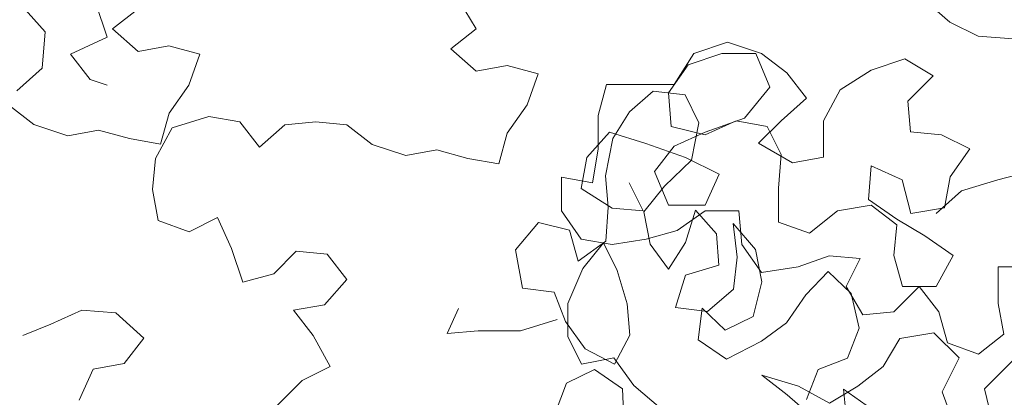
# Model space of a CAD drawing. Header units: millimetres. Extents: x -409347 to -76892, y 286088 to 1850972.
# Tile 117 of 256: x -202152 to -200306, y 560611 to 561320. Entities that reach past the tile are written whole.
import ezdxf

# ---------------------------------------------------------------- set-up
doc = ezdxf.new("R2010")
doc.units = ezdxf.units.MM
doc.linetypes.add('DGN Style 2', pattern=[3.08948, 1.853688, -1.235792])
for name, color, linetype, lineweight in [('a_drzewa', 7, 'Continuous', 0), ('A_P_WAND_BET_A_X', 25, 'Continuous', 0), ('A_P_WAND_BET_V_X', 131, 'DGN Style 2', 0)]:
    doc.layers.add(name, color=color, linetype=linetype, lineweight=lineweight)

msp = doc.modelspace()

# ---------------------------------------------------------------- linework, layer by layer
at = {"layer": 'a_drzewa', "ltscale": 1024}
for p, q in [((-202009.7, 561350.6), (-201988.5, 561287.3)), ((-201296.3, 561302.9), (-201328.1, 561355.6)), ((-200455.8, 561357.8), (-200408.3, 561315.6)), ((-202104.6, 561297.7), (-202146.9, 561345.2)), ((-201978, 561303.1), (-201930.5, 561340.1)), ((-200408.3, 561315.6), (-200355.5, 561289.2)), ((-202109.9, 561229.1), (-202104.6, 561297.7)), ((-201930.4, 561260.9), (-201978, 561303.1)), ((-201343.8, 561265.9), (-201296.3, 561302.9)), ((-201988.5, 561287.3), (-202057.1, 561255.5)), ((-200888.6, 561257.1), (-200825.2, 561278.2)), ((-200825.2, 561278.2), (-200761.9, 561257.2)), ((-200355.5, 561289.2), (-200281.6, 561284)), ((-202057.1, 561255.5), (-202020.1, 561208.1)), ((-201872.4, 561271.5), (-201930.4, 561260.9)), ((-201814.3, 561255.8), (-201872.4, 561271.5)), ((-201835.3, 561197.7), (-201814.3, 561255.8)), ((-201296.3, 561223.7), (-201343.8, 561265.9)), ((-200925.5, 561199), (-200888.6, 561257.1)), ((-200899.1, 561235.9), (-200835.8, 561257.1)), ((-200835.8, 561257.1), (-200772.4, 561257.2)), ((-200772.4, 561257.2), (-200746, 561193.9)), ((-200761.9, 561257.2), (-200714.3, 561220.3)), ((-200556, 561225.7), (-200492.7, 561246.9)), ((-200492.7, 561246.9), (-200439.9, 561215.2)), ((-202157.3, 561186.8), (-202109.9, 561229.1)), ((-201238.2, 561234.3), (-201296.3, 561223.7)), ((-201180.1, 561218.5), (-201238.2, 561234.3)), ((-201201.2, 561160.4), (-201180.1, 561218.5)), ((-200936, 561183.1), (-200899.1, 561235.9)), ((-200714.3, 561220.3), (-200677.4, 561172.8)), ((-200614, 561188.7), (-200556, 561225.7)), ((-202020.1, 561208.1), (-201988.4, 561197.5)), ((-200439.9, 561215.2), (-200487.3, 561167.7)), ((-201872.2, 561144.9), (-201835.3, 561197.7)), ((-201067.9, 561140.8), (-201052.2, 561198.8)), ((-201052.2, 561198.8), (-200925.5, 561199)), ((-201008.9, 561147.1), (-200964.7, 561186.1)), ((-200964.7, 561186.1), (-200904.9, 561179)), ((-200930.7, 561119.8), (-200936, 561183.1)), ((-200746, 561193.9), (-200793.4, 561135.7)), ((-200645.6, 561130.6), (-200614, 561188.7)), ((-200904.9, 561179), (-200879.4, 561126.6)), ((-200677.4, 561172.8), (-200724.8, 561130.5)), ((-200487.3, 561167.7), (-200482, 561109.6)), ((-202173.1, 561160.4), (-202125.6, 561123.5)), ((-201888, 561086.8), (-201872.2, 561144.9)), ((-201238.1, 561107.6), (-201201.2, 561160.4)), ((-201040.5, 561097.2), (-201008.9, 561147.1)), ((-201866.2, 561117.6), (-201797.6, 561138.8)), ((-201797.6, 561138.8), (-201739.6, 561128.3)), ((-201739.6, 561128.3), (-201702.6, 561080.8)), ((-201655.1, 561123.1), (-201597.1, 561128.4)), ((-201597.1, 561128.4), (-201539, 561123.2)), ((-201067.9, 561077.4), (-201067.9, 561140.8)), ((-200879.4, 561126.6), (-200892.8, 561056.9)), ((-200793.4, 561135.7), (-200867.3, 561109.3)), ((-200809.3, 561130.4), (-200867.3, 561104)), ((-200751.2, 561119.9), (-200809.3, 561130.4)), ((-200724.8, 561130.5), (-200767, 561088.3)), ((-200645.6, 561062), (-200645.6, 561130.6)), ((-202125.6, 561123.5), (-202062.2, 561102.4)), ((-202062.2, 561102.4), (-202004.2, 561113.1)), ((-202004.2, 561113.1), (-201946.1, 561097.3)), ((-201897.9, 561059.5), (-201866.2, 561117.6)), ((-201702.6, 561080.8), (-201655.1, 561123.1)), ((-201539, 561123.2), (-201491.4, 561086.3)), ((-201253.9, 561049.5), (-201238.1, 561107.6)), ((-201046.8, 561109.1), (-201089, 561061.6)), ((-200978.2, 561088.1), (-201046.8, 561109.1)), ((-200867.3, 561104), (-200930.7, 561119.8)), ((-200867.3, 561109.3), (-200925.4, 561082.8)), ((-200724.8, 561067.2), (-200751.2, 561119.9)), ((-200482, 561109.6), (-200423.9, 561104.4)), ((-201946.1, 561097.3), (-201888, 561086.8)), ((-201053.8, 561027.5), (-201040.5, 561097.2)), ((-200423.9, 561104.4), (-200371.1, 561078.1)), ((-201491.4, 561086.3), (-201428.1, 561065.2)), ((-201428.1, 561065.2), (-201370, 561075.8)), ((-201370, 561075.8), (-201311.9, 561060)), ((-201078.4, 561014.1), (-201067.9, 561077.4)), ((-200904.2, 561061.7), (-200978.2, 561088.1)), ((-200925.4, 561082.8), (-200962.3, 561035.3)), ((-200767, 561088.3), (-200703.6, 561051.4)), ((-200371.1, 561078.1), (-200408, 561025.2)), ((-201903.1, 561001.4), (-201897.9, 561059.5)), ((-201311.9, 561060), (-201253.9, 561049.5)), ((-201089, 561061.6), (-201099.5, 561003.5)), ((-200892.8, 561056.9), (-200943.4, 561007.8)), ((-200840.9, 561030.1), (-200904.2, 561061.7)), ((-200730, 561003.8), (-200724.8, 561067.2)), ((-200703.6, 561051.4), (-200645.6, 561062)), ((-200962.3, 561035.3), (-200935.8, 560972)), ((-200555.8, 561046.2), (-200561, 560982.9)), ((-200497.7, 561019.9), (-200555.8, 561046.2)), ((-200318.3, 561020), (-200254.9, 561035.9)), ((-201136.4, 560961.2), (-201136.4, 561024.6)), ((-201136.4, 561024.6), (-201078.4, 561014.1)), ((-201049.2, 560968.6), (-201053.8, 561027.5)), ((-200867.2, 560972), (-200840.9, 561030.1)), ((-200481.8, 560956.6), (-200497.7, 561019.9)), ((-200408, 561025.2), (-200418.5, 560967.2)), ((-200386.9, 560998.9), (-200318.3, 561020)), ((-201892.5, 560943.4), (-201903.1, 561001.4)), ((-201099.5, 561003.5), (-201041.4, 560966.6)), ((-200983.3, 560961.4), (-201009.8, 561014.1)), ((-200943.4, 561007.8), (-200982.1, 560959.8)), ((-200729.9, 560940.5), (-200730, 561003.8)), ((-200434.3, 560956.6), (-200386.9, 560998.9)), ((-200561, 560982.9), (-200508.2, 560946)), ((-201099.4, 560908.5), (-201136.4, 560961.2)), ((-201053.5, 560904.4), (-201049.2, 560968.6)), ((-201041.4, 560966.6), (-200983.3, 560961.4)), ((-200982.1, 560959.8), (-200970.2, 560899.1)), ((-200935.8, 560972), (-200867.2, 560972)), ((-200867.2, 560961.5), (-200919.9, 560924.5)), ((-200904.1, 560902), (-200885.3, 560962.7)), ((-200885.3, 560962.7), (-200846.2, 560918.5)), ((-200803.8, 560961.5), (-200867.2, 560961.5)), ((-200798.5, 560898.2), (-200803.8, 560961.5)), ((-200619.1, 560961.7), (-200671.8, 560919.4)), ((-200555.8, 560972.3), (-200619.1, 560961.7)), ((-200508.2, 560935.4), (-200555.8, 560972.3)), ((-200418.5, 560967.2), (-200481.8, 560956.6)), ((-201834.4, 560922.3), (-201892.5, 560943.4)), ((-201781.6, 560948.8), (-201834.4, 560922.3)), ((-201755.2, 560890.7), (-201781.6, 560948.8)), ((-200508.2, 560946), (-200455.4, 560914.4)), ((-201222.8, 560888.5), (-201179.4, 560939.3)), ((-201179.4, 560939.3), (-201121.5, 560925)), ((-201121.5, 560925), (-201105, 560867.1)), ((-200919.9, 560924.5), (-200978, 560908.6)), ((-200807.2, 560874.2), (-200814.6, 560937.6)), ((-200814.6, 560937.6), (-200772.8, 560888.8)), ((-200671.8, 560919.4), (-200729.9, 560940.5)), ((-200513.4, 560877.4), (-200508.2, 560935.4)), ((-201105, 560867.1), (-201053.5, 560904.4)), ((-201041.3, 560898), (-201099.4, 560908.5)), ((-200978, 560908.6), (-201041.3, 560898)), ((-200846.2, 560918.5), (-200841.6, 560859.7)), ((-200455.4, 560914.4), (-200402.6, 560877.5)), ((-201734, 560827.4), (-201755.2, 560890.7)), ((-201633.8, 560885.5), (-201676, 560843.3)), ((-201575.7, 560880.3), (-201633.8, 560885.5)), ((-201209.9, 560816.1), (-201222.8, 560888.5)), ((-201096.8, 560853.5), (-201058, 560901.6)), ((-201058, 560901.6), (-201032.5, 560849.2)), ((-200970.2, 560899.1), (-200935.7, 560852.2)), ((-200935.7, 560852.2), (-200904.1, 560902)), ((-200761.5, 560845.5), (-200798.5, 560898.2)), ((-200772.8, 560888.8), (-200760.9, 560828.2)), ((-201538.7, 560832.8), (-201575.7, 560880.3)), ((-200814.3, 560814.5), (-200807.2, 560874.2)), ((-200634.9, 560877.2), (-200692.9, 560856.1)), ((-200576.8, 560872), (-200634.9, 560877.2)), ((-200603.1, 560819.2), (-200576.8, 560872)), ((-200497.6, 560819.3), (-200513.4, 560877.4)), ((-200402.6, 560877.5), (-200434.2, 560819.4)), ((-201124.7, 560787.4), (-201096.8, 560853.5)), ((-201032.5, 560849.2), (-201013.4, 560786.8)), ((-200841.6, 560859.7), (-200904, 560840.5)), ((-200692.9, 560856.1), (-200761.5, 560845.5)), ((-200244.2, 560856.5), (-200318.1, 560856.4)), ((-200318.1, 560856.4), (-200318.1, 560787.8)), ((-201676, 560843.3), (-201734, 560827.4)), ((-201580.9, 560785.3), (-201538.7, 560832.8)), ((-200904, 560840.5), (-200922.8, 560779.8)), ((-200678.5, 560804), (-200636.9, 560847.5)), ((-200636.9, 560847.5), (-200593.4, 560806)), ((-201150.1, 560809), (-201209.9, 560816.1)), ((-200863.1, 560772.7), (-200814.3, 560814.5)), ((-200760.9, 560828.2), (-200777, 560763)), ((-200571.4, 560766.4), (-200603.1, 560819.2)), ((-200465.9, 560819.3), (-200513.3, 560771.8)), ((-200434.2, 560819.4), (-200497.6, 560819.3)), ((-200428.9, 560771.9), (-200465.9, 560819.3)), ((-201129.2, 560753.9), (-201150.1, 560809)), ((-200714.5, 560751.4), (-200678.5, 560804)), ((-200593.4, 560806), (-200578.7, 560740.9)), ((-202035.5, 560775.2), (-202093.6, 560748.8)), ((-201972.2, 560770), (-202035.5, 560775.2)), ((-201639, 560774.7), (-201580.9, 560785.3)), ((-201350.8, 560730.9), (-201329.7, 560778.4)), ((-201124.5, 560725.8), (-201124.7, 560787.4)), ((-201013.4, 560786.8), (-201008.7, 560727.9)), ((-200922.8, 560779.8), (-200863.1, 560772.7)), ((-200873, 560779), (-200880.1, 560719.2)), ((-200829.5, 560737.5), (-200873, 560779)), ((-200318.1, 560787.8), (-200307.4, 560729.7)), ((-201919.4, 560722.5), (-201972.2, 560770)), ((-201602, 560727.2), (-201639, 560774.7)), ((-201144.9, 560757.5), (-201213.5, 560736.3)), ((-200777, 560763), (-200829.5, 560737.5)), ((-200513.3, 560771.8), (-200571.4, 560766.4)), ((-200413, 560713.8), (-200428.9, 560771.9)), ((-202093.6, 560748.8), (-202146.3, 560727.6)), ((-201091.9, 560702.4), (-201129.2, 560753.9)), ((-200761.5, 560716.8), (-200714.5, 560751.4)), ((-200578.7, 560740.9), (-200600.3, 560684.7)), ((-201956.3, 560675), (-201919.4, 560722.5)), ((-201570.2, 560669.2), (-201602, 560727.2)), ((-201292.7, 560736.2), (-201350.8, 560730.9)), ((-201213.5, 560736.3), (-201292.7, 560736.2)), ((-201099.1, 560673.4), (-201124.5, 560725.8)), ((-201008.7, 560727.9), (-201037.5, 560673.6)), ((-200502.1, 560722), (-200533.7, 560669.2)), ((-200438.8, 560732.6), (-200502.1, 560722)), ((-200391.2, 560685.2), (-200438.8, 560732.6)), ((-200307.4, 560729.7), (-200354.9, 560692.7)), ((-201037.5, 560673.6), (-201091.9, 560702.4)), ((-200880.1, 560719.2), (-200827.5, 560683.2)), ((-200827.5, 560683.2), (-200761.5, 560716.8)), ((-200354.9, 560692.7), (-200413, 560713.8)), ((-201038.4, 560685.3), (-201099.1, 560673.4)), ((-201001.2, 560633.8), (-201038.4, 560685.3)), ((-200600.3, 560684.7), (-200655.5, 560663.7)), ((-200422.8, 560621.8), (-200391.2, 560685.2)), ((-202040.7, 560606.3), (-202014.3, 560664.4)), ((-202014.3, 560664.4), (-201956.3, 560675)), ((-201623, 560642.7), (-201570.2, 560669.2)), ((-200533.7, 560669.2), (-200581.2, 560632.2)), ((-200290.9, 560680), (-200343.7, 560627.2)), ((-201074.6, 560663.5), (-201127, 560638)), ((-201022, 560627.4), (-201074.6, 560663.5)), ((-200692.1, 560632.1), (-200760.7, 560653.2)), ((-200760.7, 560653.2), (-200713.2, 560616.3)), ((-200655.5, 560663.7), (-200677, 560607.5)), ((-201670.5, 560595.2), (-201623, 560642.7)), ((-201127, 560638), (-201148.6, 560581.8)), ((-201019.1, 560561.3), (-201022, 560627.4)), ((-200950.4, 560590.5), (-201001.2, 560633.8)), ((-200634, 560600.5), (-200692.1, 560632.1)), ((-200581.2, 560632.2), (-200634, 560600.5)), ((-200343.7, 560627.2), (-200327.8, 560563.8)), ((-200713.2, 560616.3), (-200665.6, 560574.1)), ((-200602.3, 560568.9), (-200607.6, 560626.9)), ((-200607.6, 560626.9), (-200533.6, 560574.2)), ((-200401.7, 560563.8), (-200422.8, 560621.8))]:
    msp.add_line(p, q, dxfattribs=at)
at = {"layer": 'A_P_WAND_BET_A_X', "ltscale": 0.01}
msp.add_3dface([(-409346.6, 1850971.6), (-87526.5, 1850971.6), (-87526.5, 286087.9), (-409346.6, 286087.9)], dxfattribs=at)
at = {"layer": 'A_P_WAND_BET_V_X'}
msp.add_3dface([(-346399.5, 627361.9), (-346399.5, 492361.9), (-171399.5, 492361.9), (-171399.5, 627361.9)], dxfattribs=at)

doc.saveas('drawing.dxf')
